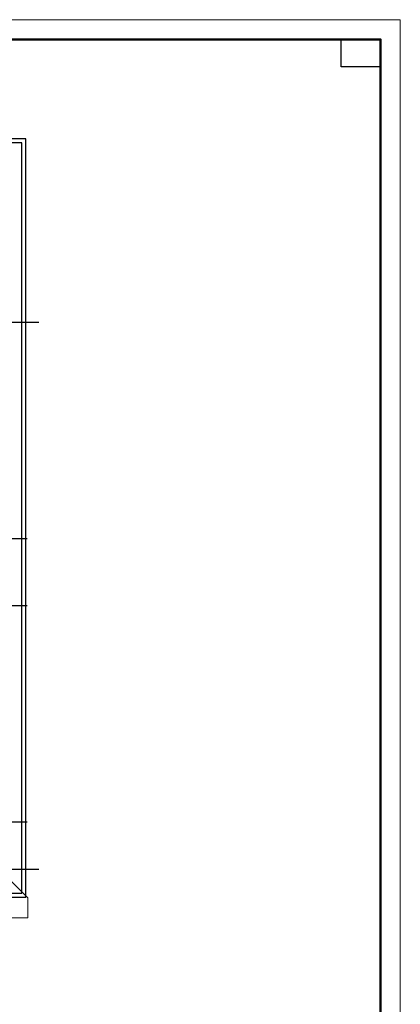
# Model space of a CAD drawing. Header units: millimetres. Extents: x 0 to 60308, y 0 to 42000.
# Tile 31 of 31: x 49723 to 59400, y 16970 to 42000. Entities that reach past the tile are written whole.
import ezdxf

# ---------------------------------------------------------------- set-up
doc = ezdxf.new("R2010")
doc.units = ezdxf.units.MM
doc.linetypes.add('______5', pattern=[1100, 800, -100, 100, -100])
for name, color, linetype, lineweight in [('Standard', 7, 'Continuous', 25), ('Оси', 40, '______5', 18), ('Позиционная метка номер позиции', 7, 'Continuous', 13)]:
    doc.layers.add(name, color=color, linetype=linetype, lineweight=lineweight)

msp = doc.modelspace()

# ---------------------------------------------------------------- linework, layer by layer
at = {"layer": 'Standard', "color": 7, "linetype": 'Continuous', "lineweight": 13, "transparency": 33554687}
msp.add_lwpolyline([(0, 0), (59400, 0), (59400, 42000), (0, 42000), (0, 0)], close=True, dxfattribs=at)
at = {"layer": 'Standard', "color": 7, "linetype": 'Continuous', "lineweight": 50, "transparency": 33554687}
msp.add_lwpolyline([(2000, 41500), (58900, 41500), (58900, 500), (2000, 500), (2000, 41500)], close=True, dxfattribs=at)
at = {"layer": 'Standard', "color": 7, "linetype": 'Continuous', "lineweight": 25, "transparency": 33554687}
msp.add_lwpolyline([(58900, 41500), (58900, 40800), (57900, 40800), (57900, 41500), (58900, 41500)], close=True, dxfattribs=at)
at = {"layer": 'Standard', "color": 254, "linetype": 'Continuous', "lineweight": 25, "true_color": 0xc4c4ff, "transparency": 33554687}
for points in [[(6929, 19695), (49881, 19695), (49881, 38970), (6929, 38970), (6929, 19695)], [(7029, 19795), (49781, 19795), (49781, 38870), (7029, 38870), (7029, 19795)]]:
    msp.add_lwpolyline(points, dxfattribs=at)
at = {"layer": 'Оси', "color": 8, "linetype": '______5', "lineweight": -3, "transparency": 33554687}
for p, q in [((50210, 34300), (4600, 34300)), ((50210, 34300), (4600, 34300)), ((49910, 28800), (4600, 28800)), ((49910, 27100), (4600, 27100)), ((49910, 21600), (4600, 21600)), ((50210, 20400), (4600, 20400))]:
    msp.add_line(p, q, dxfattribs=at)
at = {"layer": 'Позиционная метка номер позиции', "color": 7, "linetype": 'Continuous', "lineweight": 13, "transparency": 33554687}
msp.add_lwpolyline([(49430, 20180), (49930, 19680), (49930, 19170), (48820, 19170)], dxfattribs=at)

doc.saveas('drawing.dxf')
